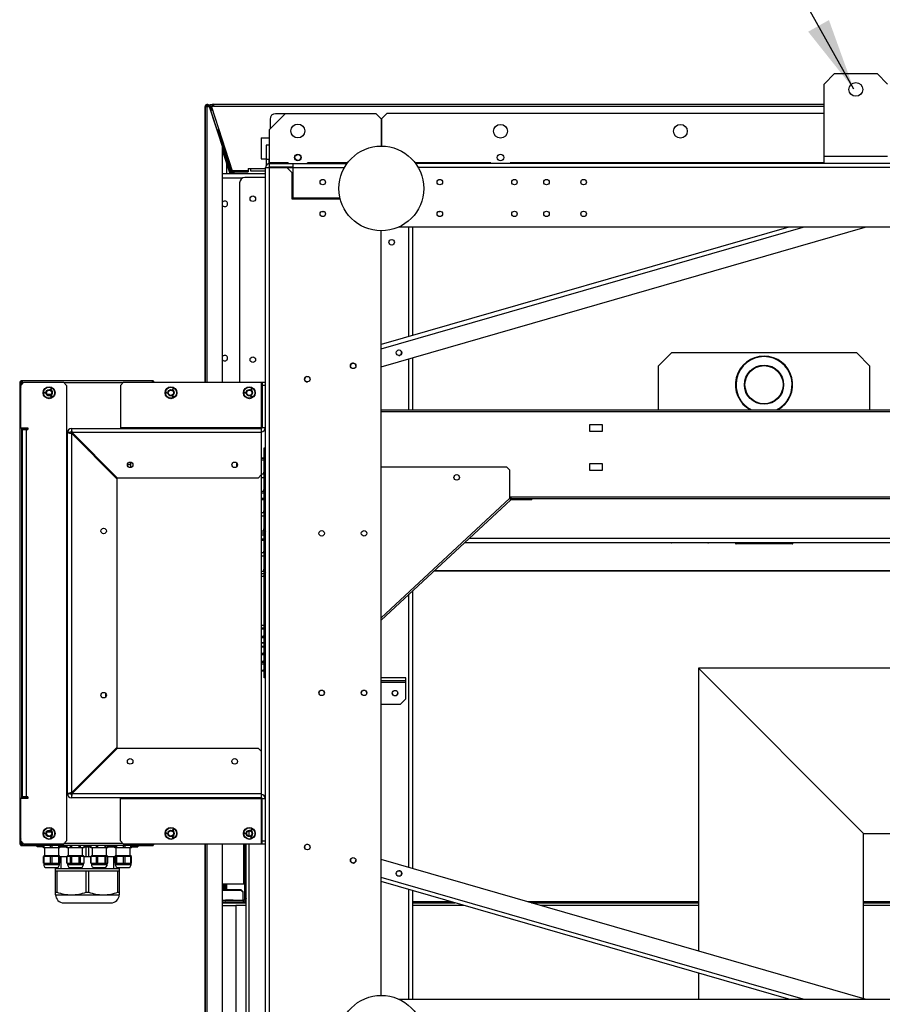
# Model space of a CAD drawing. Header units: millimetres. Extents: x 0 to 39025, y 0 to 11880.
# Tile 27 of 64: x 29053 to 29867, y 5757 to 6686. Entities that reach past the tile are written whole.
import ezdxf

# ---------------------------------------------------------------- set-up
doc = ezdxf.new("R2010")
doc.units = ezdxf.units.MM
doc.layers.add('ANOTACIJE', color=7, linetype='Continuous')
doc.dimstyles.new('SLDDIMSTYLE3', dxfattribs={"dimtxt": 0.18, "dimasz": 3.414889, "dimexe": 0, "dimexo": 0.0625, "dimgap": 0, "dimtad": 0, "dimtih": 1, "dimtoh": 1, "dimdec": 0, "dimrnd": 1e-09, "dimzin": 0, "dimdsep": 46, "dimtxsty": 'Standard', "dimsah": 1, "dimcen": 0.09, "dimadec": 0, "dimazin": 0, "dimtfac": 3.414889, "dimtdec": 0, "dimtofl": 0, "dimtmove": 0, "dimatfit": 3, "dimfxl": 1, "dimfrac": 2, "dimtolj": 1, "dimtzin": 0, "dimarcsym": 0})

msp = doc.modelspace()

# ---------------------------------------------------------------- linework, layer by layer
at = {"color": 7, "linetype": 'Continuous', "lineweight": 25, "ltscale": 20}
for p, q in [((29821.86, 6634.99), (29811.86, 6624.99)), ((29821.86, 6634.99), (29861.86, 6634.99)), ((29871.86, 6624.99), (29861.86, 6634.99)), ((29811.86, 6549.99), (29811.86, 6624.99)), ((29227.69, 6602.85), (29227.69, 6343.69)), ((29227.74, 6603.74), (29231.84, 6603.74)), ((29227.74, 6343.69), (29227.74, 6603.74)), ((29231.64, 6604.35), (29229.74, 6603.74)), ((29229.74, 6603.76), (29230.68, 6604.06)), ((29229.74, 6343.69), (29229.74, 6603.74)), ((29230.69, 6604.04), (29230.79, 6603.74)), ((29231.63, 6604.37), (29231.64, 6604.38)), ((29231.64, 6604.38), (29231.64, 6604.35)), ((29231.64, 6604.38), (29244.24, 6565.6)), ((29252.46, 6540.29), (29231.64, 6604.35)), ((29232.13, 6602.88), (29232.19, 6602.88)), ((29232.13, 6602.86), (29232.19, 6602.86)), ((29232.19, 6605.71), (29234.41, 6605.71)), ((29232.19, 6605.71), (29232.19, 6602.83)), ((29232.19, 6603.61), (29233.55, 6603.61)), ((29232.19, 6602.83), (29234.55, 6600.47)), ((29232.19, 6602.83), (29233.78, 6602.83)), ((29234.71, 6599.98), (29232.28, 6602.41)), ((29234.72, 6599.95), (29232.29, 6602.38)), ((29235.49, 6604.05), (29233.59, 6603.43)), ((29233.59, 6603.43), (29253.16, 6543.2)), ((29234.66, 6604.38), (29234.66, 6603.8)), ((29235.49, 6606.05), (29811.86, 6606.05)), ((29235.49, 6606.05), (29235.49, 6604.05)), ((29235.49, 6604.05), (29811.86, 6604.05)), ((29303.54, 6597.24), (29288.54, 6582.24)), ((29289.04, 6591.99), (29289.04, 6582.74)), ((29303.29, 6596.99), (29294.04, 6596.99)), ((29303.54, 6597.24), (29388.74, 6597.24)), ((29393.74, 6592.24), (29388.74, 6597.24)), ((29393.74, 6592.24), (29393.74, 6566.49)), ((29399.24, 6597.24), (29394.24, 6592.24)), ((29394.24, 6592.24), (29394.24, 6566.49)), ((29811.86, 6597.24), (29399.24, 6597.24)), ((29239.41, 6581.91), (29240.36, 6582.22)), ((29252.93, 6540.29), (29239.41, 6581.91)), ((29241.28, 6579.36), (29240.33, 6579.05)), ((29253.98, 6540.29), (29240.36, 6582.22)), ((29288.54, 6546.99), (29288.54, 6582.24)), ((29280.74, 6574.35), (29288.54, 6574.35)), ((29280.74, 6574.35), (29280.74, 6554.35)), ((29244.24, 6343.69), (29244.24, 6565.6)), ((29251.41, 6540.29), (29244.24, 6562.35)), ((29288.54, 6567.49), (29285.24, 6567.49)), ((29285.24, 6567.49), (29285.24, 6548.07)), ((29247.44, 6557.18), (29248.39, 6557.49)), ((29247.74, 6559.88), (29247.74, 6559.5)), ((29247.74, 6556.27), (29247.74, 6554.81)), ((29247.74, 6551.57), (29247.74, 6540.29)), ((29248.06, 6555.28), (29249.01, 6555.59)), ((29280.74, 6554.35), (29285.24, 6554.35)), ((29285.24, 6554.29), (29288.54, 6554.29)), ((29288.24, 6549.97), (29288.24, 6554.29)), ((29811.86, 6556.99), (29871.86, 6556.99)), ((29249.48, 6546.23), (29250.43, 6546.54)), ((29268.48, 6543.2), (29253.16, 6543.2)), ((29253.28, 6543.08), (29254.19, 6540.29)), ((29254.61, 6542.23), (29255.24, 6540.29)), ((29254.63, 6542.22), (29255.26, 6540.29)), ((29254.94, 6542.2), (29254.94, 6543.2)), ((29254.94, 6542.2), (29268.48, 6542.2)), ((29266.48, 6542.2), (29266.48, 6543.2)), ((29268.48, 6545.2), (29284.74, 6545.2)), ((29268.48, 6545.2), (29268.48, 6542.2)), ((29270.48, 6545.2), (29270.48, 6543.2)), ((29270.48, 6543.2), (29284.74, 6543.2)), ((29284.74, 5705.29), (29284.74, 6546.19)), ((29284.74, 6546.19), (29359.18, 6546.19)), ((29288.24, 6546.19), (29288.24, 6546.93)), ((29306.24, 6550.79), (29288.54, 6550.79)), ((29288.54, 6549.99), (29361.62, 6549.99)), ((29288.54, 6546.99), (29310.74, 6546.99)), ((29288.54, 5705.29), (29288.54, 6546.19)), ((29289.04, 6546.99), (29289.04, 6546.19)), ((29309.74, 6541.19), (29304.74, 6546.19)), ((29305.24, 6550.79), (29305.24, 6549.99)), ((29306.24, 6550.79), (29306.24, 6549.99)), ((29309.04, 6546.99), (29309.24, 6546.79)), ((29309.24, 6546.79), (29310.74, 6546.79)), ((29310.74, 6517.49), (29310.74, 6549.99)), ((29362.21, 6550.79), (29324.24, 6550.79)), ((29324.24, 6549.99), (29324.24, 6550.79)), ((29325.24, 6549.99), (29325.24, 6550.79)), ((29497.49, 6550.79), (29425.76, 6550.79)), ((30795.37, 6549.99), (29426.36, 6549.99)), ((30792.93, 6546.19), (29428.8, 6546.19)), ((29496.49, 6549.99), (29496.49, 6550.79)), ((29497.49, 6549.99), (29497.49, 6550.79)), ((29811.86, 6550.79), (29515.49, 6550.79)), ((29515.49, 6550.79), (29515.49, 6549.99)), ((29516.49, 6550.79), (29516.49, 6549.99)), ((29284.74, 6540.29), (29244.24, 6540.29)), ((29263.06, 6536.29), (29244.24, 6536.29)), ((29284.74, 6536.79), (29265.24, 6536.79)), ((29284.44, 6536.79), (29284.44, 6064.74)), ((29309.74, 6516.49), (29309.74, 6541.19)), ((29260.24, 6531.79), (29260.24, 6343.69)), ((29355.26, 6516.49), (29309.74, 6516.49)), ((29355.01, 6517.49), (29310.74, 6517.49)), ((29313.99, 6517.49), (29313.99, 6516.49)), ((29338.32, 6505.05), (29338.99, 6504.39)), ((29448.99, 6504.39), (29449.65, 6505.05)), ((29340.51, 6504.39), (29338.99, 6504.39)), ((29448.99, 6504.39), (29447.46, 6504.39)), ((29393.74, 6358.27), (29850.73, 6489.99)), ((29778.51, 6489.99), (29393.74, 6379.09)), ((29393.74, 6375.13), (29792.23, 6489.99)), ((29393.74, 5764.99), (29393.74, 6486.49)), ((30811.37, 6489.99), (29410.35, 6489.99)), ((29419.99, 6386.65), (29419.99, 6489.99)), ((29423.79, 6387.75), (29423.79, 6489.99)), ((29419.99, 6317.54), (29419.99, 6365.84)), ((29423.79, 6317.54), (29423.79, 6366.93)), ((29655.24, 6358.79), (29667.74, 6371.29)), ((29842.74, 6371.29), (29667.74, 6371.29)), ((29842.74, 6371.29), (29855.24, 6358.79)), ((29655.24, 6358.79), (29655.24, 6317.54)), ((29855.24, 6317.54), (29855.24, 6358.79)), ((29052.69, 6343.83), (29052.69, 5907.64)), ((29052.69, 6339.14), (29053.74, 6339.14)), ((29053.69, 6339.14), (29053.69, 6338.85)), ((29056.74, 6343.69), (29053.74, 6340.69)), ((29053.74, 6342.03), (29053.74, 6342.67)), ((29053.74, 6300.59), (29053.74, 6340.69)), ((29178.53, 6344.99), (29053.84, 6344.99)), ((29054.66, 6342.81), (29054.09, 6343.37)), ((29054.75, 6343.14), (29054.15, 6341.1)), ((29054.3, 6343.59), (29054.74, 6343.14)), ((29056.19, 6343.14), (29054.75, 6343.14)), ((29177.89, 6344.94), (29055.29, 6344.94)), ((29056.74, 6343.69), (29093.89, 6343.69)), ((29081.91, 6337), (29082.39, 6337.85)), ((29082.39, 6337.85), (29083.06, 6337.46)), ((29082.52, 6337.57), (29082.41, 6337.38)), ((29082.98, 6337.31), (29082.52, 6337.57)), ((29083.06, 6337.46), (29082.98, 6337.31)), ((29096.89, 6340.69), (29093.89, 6343.69)), ((29150.14, 6343.14), (29094.44, 6343.14)), ((29096.89, 6340.69), (29096.89, 5910.79)), ((29150.69, 6343.69), (29147.69, 6340.69)), ((29147.69, 6340.69), (29147.69, 6299.94)), ((29150.69, 6343.69), (29284.44, 6343.69)), ((29177.89, 6343.69), (29177.89, 6344.94)), ((29178.18, 6343.69), (29178.31, 6343.82)), ((29179.69, 6343.69), (29179.69, 6343.83)), ((29196.91, 6337), (29197.39, 6337.85)), ((29197.39, 6337.85), (29198.06, 6337.46)), ((29197.52, 6337.57), (29197.41, 6337.38)), ((29197.98, 6337.31), (29197.52, 6337.57)), ((29198.06, 6337.46), (29197.98, 6337.31)), ((29270.91, 6337), (29271.39, 6337.85)), ((29271.39, 6337.85), (29272.06, 6337.46)), ((29271.52, 6337.57), (29271.41, 6337.38)), ((29271.98, 6337.31), (29271.52, 6337.57)), ((29272.06, 6337.46), (29271.98, 6337.31)), ((29280.64, 6343.69), (29280.64, 5907.79)), ((29281.44, 6343.69), (29281.44, 6300.74)), ((29284.44, 6340.69), (29281.44, 6340.69)), ((29053.74, 6337.24), (29052.69, 6337.24)), ((29053.69, 6337.24), (29053.74, 6337.42)), ((29075.85, 6333.27), (29075.85, 6333.8)), ((29076.83, 6333.27), (29075.85, 6333.27)), ((29076.03, 6333.5), (29076.03, 6333.74)), ((29076.28, 6333.5), (29076.03, 6333.5)), ((29076.28, 6333.74), (29076.28, 6333.5)), ((29076.46, 6333.8), (29076.46, 6333.5)), ((29076.46, 6333.5), (29076.83, 6333.5)), ((29076.83, 6333.5), (29076.83, 6333.27)), ((29078.42, 6332.29), (29082.46, 6332.29)), ((29081.53, 6331.49), (29079.34, 6331.49)), ((29081.76, 6330.28), (29081.96, 6330.4)), ((29082.25, 6329.44), (29081.76, 6330.28)), ((29082.58, 6336.62), (29081.91, 6337)), ((29081.96, 6330.4), (29082.37, 6329.7)), ((29082.16, 6330.52), (29082.32, 6330.61)), ((29082.37, 6329.7), (29082.16, 6330.52)), ((29082.32, 6337.23), (29082.21, 6337.03)), ((29082.21, 6337.03), (29082.67, 6336.77)), ((29082.58, 6329.63), (29082.25, 6329.44)), ((29082.74, 6336.98), (29082.32, 6337.23)), ((29082.32, 6330.61), (29082.93, 6330.02)), ((29082.39, 6330.3), (29082.58, 6329.63)), ((29082.88, 6329.8), (29082.39, 6330.3)), ((29082.41, 6337.38), (29082.83, 6337.14)), ((29082.52, 6330.72), (29082.72, 6330.84)), ((29082.93, 6330.02), (29082.52, 6330.72)), ((29082.67, 6336.77), (29082.58, 6336.62)), ((29082.72, 6330.84), (29083.21, 6329.99)), ((29082.83, 6337.14), (29082.74, 6336.98)), ((29083.21, 6329.99), (29082.88, 6329.8)), ((29190.85, 6333.27), (29190.85, 6333.8)), ((29191.83, 6333.27), (29190.85, 6333.27)), ((29191.03, 6333.5), (29191.03, 6333.74)), ((29191.28, 6333.5), (29191.03, 6333.5)), ((29191.28, 6333.74), (29191.28, 6333.5)), ((29191.46, 6333.8), (29191.46, 6333.5)), ((29191.46, 6333.5), (29191.83, 6333.5)), ((29191.83, 6333.5), (29191.83, 6333.27)), ((29196.76, 6330.28), (29196.96, 6330.4)), ((29197.25, 6329.44), (29196.76, 6330.28)), ((29197.58, 6336.62), (29196.91, 6337)), ((29196.96, 6330.4), (29197.37, 6329.7)), ((29197.16, 6330.52), (29197.32, 6330.61)), ((29197.37, 6329.7), (29197.16, 6330.52)), ((29197.32, 6337.23), (29197.21, 6337.03)), ((29197.21, 6337.03), (29197.67, 6336.77)), ((29197.58, 6329.63), (29197.25, 6329.44)), ((29197.74, 6336.98), (29197.32, 6337.23)), ((29197.32, 6330.61), (29197.93, 6330.02)), ((29197.39, 6330.3), (29197.58, 6329.63)), ((29197.88, 6329.8), (29197.39, 6330.3)), ((29197.41, 6337.38), (29197.83, 6337.14)), ((29197.52, 6330.72), (29197.72, 6330.84)), ((29197.93, 6330.02), (29197.52, 6330.72)), ((29197.67, 6336.77), (29197.58, 6336.62)), ((29197.72, 6330.84), (29198.21, 6329.99)), ((29197.83, 6337.14), (29197.74, 6336.98)), ((29198.21, 6329.99), (29197.88, 6329.8)), ((29264.85, 6333.27), (29264.85, 6333.8)), ((29265.83, 6333.27), (29264.85, 6333.27)), ((29265.03, 6333.5), (29265.03, 6333.74)), ((29265.28, 6333.5), (29265.03, 6333.5)), ((29265.28, 6333.74), (29265.28, 6333.5)), ((29265.46, 6333.8), (29265.46, 6333.5)), ((29265.46, 6333.5), (29265.83, 6333.5)), ((29265.83, 6333.5), (29265.83, 6333.27)), ((29270.76, 6330.28), (29270.96, 6330.4)), ((29271.25, 6329.44), (29270.76, 6330.28)), ((29271.58, 6336.62), (29270.91, 6337)), ((29270.96, 6330.4), (29271.37, 6329.7)), ((29271.16, 6330.52), (29271.32, 6330.61)), ((29271.37, 6329.7), (29271.16, 6330.52)), ((29271.32, 6337.23), (29271.21, 6337.03)), ((29271.21, 6337.03), (29271.67, 6336.77)), ((29271.58, 6329.63), (29271.25, 6329.44)), ((29271.74, 6336.98), (29271.32, 6337.23)), ((29271.32, 6330.61), (29271.93, 6330.02)), ((29271.39, 6330.3), (29271.58, 6329.63)), ((29271.88, 6329.8), (29271.39, 6330.3)), ((29271.41, 6337.38), (29271.83, 6337.14)), ((29271.52, 6330.72), (29271.72, 6330.84)), ((29271.93, 6330.02), (29271.52, 6330.72)), ((29271.67, 6336.77), (29271.58, 6336.62)), ((29271.72, 6330.84), (29272.21, 6329.99)), ((29271.83, 6337.14), (29271.74, 6336.98)), ((29272.21, 6329.99), (29271.88, 6329.8)), ((29393.74, 6317.54), (30626.79, 6317.54)), ((29393.74, 6315.94), (30626.79, 6315.94)), ((29053.74, 6300.59), (29060.39, 6300.59)), ((29054.79, 5950.89), (29054.79, 6300.59)), ((29057.88, 6299.09), (29057.88, 6300.59)), ((29059.67, 6299.09), (29059.67, 6300.59)), ((29060.39, 6300.59), (29060.39, 6299.09)), ((29284.44, 6300.74), (29147.69, 6300.74)), ((29602.64, 6303.54), (29590.64, 6303.54)), ((29590.64, 6303.54), (29590.64, 6297.54)), ((29602.64, 6297.54), (29602.64, 6303.54)), ((29060.39, 6299.1), (29054.79, 6299.1)), ((29055.09, 6299.09), (29055.09, 5952.39)), ((29055.09, 6299.09), (29060.39, 6299.09)), ((29056.24, 6299.09), (29056.24, 6299.1)), ((29058.89, 6299.09), (29058.89, 5952.39)), ((29097.92, 6297.44), (29096.89, 6297.44)), ((29100.69, 6296.14), (29096.89, 6296.14)), ((29097.69, 5955.34), (29097.69, 6296.14)), ((29101.49, 6299.94), (29280.64, 6299.94)), ((29101.49, 6299.94), (29101.49, 6296.94)), ((29101.49, 6295.43), (29144.44, 6252.48)), ((29101.49, 6295.43), (29101.49, 5956.04)), ((29145.14, 6253.19), (29102.19, 6296.14)), ((29280.64, 6296.14), (29102.19, 6296.14)), ((29103.39, 6293.53), (29103.39, 6294.94)), ((29105.39, 6291.53), (29105.39, 6292.94)), ((29590.64, 6297.54), (29602.64, 6297.54)), ((29283.44, 6064.74), (29283.44, 6281.74)), ((29283.44, 6281.74), (29284.44, 6281.74)), ((29116.89, 6280.03), (29116.89, 6281.44)), ((29117.46, 6279.45), (29117.46, 6280.87)), ((29118.33, 6278.59), (29118.33, 6280)), ((29118.39, 6279.94), (29118.33, 6279.94)), ((29118.39, 6279.94), (29118.39, 6279.94)), ((29120.98, 6275.94), (29122.39, 6275.94)), ((29125.77, 6272.56), (29125.06, 6271.86)), ((29284.44, 6279.74), (29283.44, 6279.74)), ((29154.35, 6265.94), (29156.39, 6265.94)), ((29157.39, 6266.94), (29157.39, 6268.25)), ((29157.72, 6263.21), (29157.72, 6268.16)), ((29257.3, 6267.69), (29257.3, 6263.68)), ((29280.64, 6272.37), (29283.01, 6272.37)), ((29280.64, 6272.12), (29283.01, 6272.12)), ((29280.64, 6270.48), (29283.01, 6270.48)), ((29283.01, 6272.12), (29283.01, 6270.48)), ((29284.74, 6269.79), (29284.44, 6269.43)), ((29393.74, 6263.8), (29512.13, 6263.8)), ((29515.13, 6260.8), (29512.13, 6263.8)), ((29602.64, 6266.74), (29590.64, 6266.74)), ((29590.64, 6266.74), (29590.64, 6260.74)), ((29602.64, 6260.74), (29602.64, 6266.74)), ((29277.64, 6253.19), (29280.64, 6256.19)), ((29280.64, 6257.05), (29283.01, 6257.05)), ((29280.64, 6253.86), (29283.01, 6253.86)), ((29283.01, 6257.05), (29283.01, 6253.86)), ((29515.13, 6260.8), (29515.13, 6233.8)), ((29590.64, 6260.74), (29602.64, 6260.74)), ((29144.44, 6252.48), (29144.44, 5998.99)), ((29277.64, 6253.19), (29145.14, 6253.19)), ((29280.64, 6240.67), (29283.01, 6240.67)), ((29280.64, 6239.12), (29283.01, 6239.12)), ((29283.01, 6240.67), (29283.01, 6239.12)), ((29284.44, 6242.06), (29284.74, 6241.7)), ((29515.13, 6235.54), (30626.79, 6235.54)), ((29516.64, 6233.94), (29516.64, 6235.54)), ((29280.64, 6234.28), (29283.01, 6234.28)), ((29280.64, 6233.05), (29283.01, 6233.05)), ((29283.01, 6234.28), (29283.01, 6233.05)), ((29283.44, 6233.56), (29283.43, 6233.59)), ((29284.74, 6231), (29284.44, 6230.64)), ((29515.13, 6233.8), (29393.74, 6121.34)), ((29393.74, 6119.16), (29516.21, 6232.62)), ((29515.13, 6233.8), (29516.21, 6232.62)), ((29516.64, 6233.94), (30626.79, 6233.94)), ((29516.76, 6232.84), (29516.76, 6233.64)), ((29516.76, 6233.64), (29536.13, 6233.64)), ((29516.76, 6232.84), (29536.13, 6232.84)), ((29533.13, 6232.84), (29533.13, 6233.64)), ((29536.13, 6233.64), (29536.13, 6232.84)), ((29280.64, 6220.79), (29283.01, 6220.79)), ((29280.64, 6217.63), (29283.01, 6217.63)), ((29283.01, 6220.79), (29283.01, 6217.63)), ((29280.64, 6203.47), (29283.01, 6203.47)), ((29280.64, 6201.54), (29283.01, 6201.54)), ((29280.64, 6199.63), (29283.01, 6199.63)), ((29283.01, 6203.47), (29283.01, 6201.54)), ((29283.43, 6200.33), (29283.44, 6200.36)), ((29284.44, 6203.27), (29284.74, 6202.91)), ((29280.64, 6195.79), (29283.01, 6195.79)), ((29280.64, 6194.68), (29283.01, 6194.68)), ((29283.01, 6195.79), (29283.01, 6194.68)), ((29283.44, 6194.83), (29283.4, 6194.97)), ((29284.44, 6192.99), (29284.74, 6192.99)), ((29284.44, 6192.49), (29284.74, 6192.49)), ((29284.74, 6192.39), (29284.44, 6192.39)), ((29284.74, 6192.27), (29284.44, 6191.91)), ((29472.89, 6192.49), (30217.84, 6192.49)), ((29477.21, 6196.49), (30242.44, 6196.49)), ((29702.34, 6191.99), (29668.34, 6191.99)), ((29728.34, 6192.49), (29728.34, 6191.49)), ((29728.34, 6191.49), (29782.34, 6191.49)), ((29781.84, 6190.99), (29728.84, 6190.99)), ((29782.34, 6191.49), (29782.34, 6192.49)), ((29280.64, 6182.85), (29283.01, 6182.85)), ((29280.64, 6179.71), (29283.01, 6179.71)), ((29283.01, 6182.85), (29283.01, 6179.71)), ((29280.64, 6165.29), (29283.01, 6165.29)), ((29280.64, 6163.26), (29283.01, 6163.26)), ((29283.01, 6165.29), (29283.01, 6163.26)), ((29283.4, 6161.49), (29283.44, 6161.63)), ((29284.44, 6164.54), (29284.74, 6164.18)), ((30257.53, 6165.31), (29443.56, 6165.31)), ((30257.35, 6165.58), (29443.85, 6165.58)), ((29280.64, 6160.67), (29283.01, 6160.67)), ((29419.99, 5885.63), (29419.99, 6143.48)), ((29423.79, 5884.54), (29423.79, 6147)), ((29281.03, 6112.75), (29280.64, 6112.75)), ((29281.03, 6114.22), (29283.22, 6114.22)), ((29281.03, 6097.76), (29281.03, 6114.22)), ((29281.03, 6111.94), (29283.22, 6111.94)), ((29281.03, 6110.85), (29283.22, 6110.85)), ((29283.22, 6111.94), (29283.22, 6110.85)), ((29283.44, 6113.45), (29283.31, 6113.93)), ((29284.55, 6112.24), (29284.44, 6112.11)), ((29284.74, 6112.24), (29284.55, 6112.24)), ((29284.55, 6099.74), (29284.55, 6112.24)), ((29280.64, 6099.24), (29281.03, 6099.24)), ((29281.03, 6103.99), (29283.22, 6103.99)), ((29281.03, 6102.62), (29283.22, 6102.62)), ((29281.03, 6098.04), (29283.22, 6098.04)), ((29281.03, 6097.76), (29283.22, 6097.76)), ((29283.22, 6103.99), (29283.22, 6102.62)), ((29283.22, 6097.76), (29283.3, 6098.06)), ((29283.22, 6098.04), (29283.22, 6097.76)), ((29283.31, 6098.06), (29283.44, 6098.54)), ((29284.44, 6099.88), (29284.55, 6099.74)), ((29284.55, 6099.74), (29284.74, 6099.74)), ((29281.03, 6093.76), (29280.64, 6093.76)), ((29281.03, 6071.2), (29281.03, 6094.63)), ((29281.03, 6094.63), (29283.22, 6094.63)), ((29281.03, 6093.95), (29283.22, 6093.95)), ((29281.03, 6088.05), (29283.22, 6088.05)), ((29281.03, 6086.6), (29283.22, 6086.6)), ((29283.22, 6094.63), (29283.22, 6093.95)), ((29283.22, 6088.05), (29283.22, 6086.6)), ((29283.44, 6094.45), (29283.42, 6094.51)), ((29284.55, 6093.25), (29284.44, 6093.12)), ((29284.74, 6093.25), (29284.55, 6093.25)), ((29284.55, 6072.49), (29284.55, 6093.25)), ((29280.64, 6080.24), (29281.03, 6080.24)), ((29281.03, 6080.42), (29283.22, 6080.42)), ((29281.03, 6079.64), (29283.22, 6079.64)), ((29281.03, 6079.37), (29283.22, 6079.37)), ((29281.03, 6077.93), (29283.22, 6077.93)), ((29283.22, 6080.42), (29283.22, 6079.64)), ((29283.22, 6079.38), (29283.22, 6077.93)), ((29283.42, 6079.49), (29283.44, 6079.54)), ((29284.44, 6080.88), (29284.55, 6080.75)), ((29284.55, 6080.75), (29284.74, 6080.75)), ((29280.64, 6071.98), (29281.03, 6071.98)), ((29281.03, 6071.92), (29283.22, 6071.92)), ((29281.03, 6071.2), (29283.22, 6071.2)), ((29283.22, 6071.92), (29283.22, 6071.2)), ((29283.43, 6071.24), (29283.44, 6071.28)), ((29284.44, 6072.62), (29284.55, 6072.49)), ((29284.55, 6072.49), (29284.74, 6072.49)), ((29693.24, 6073.74), (29693.24, 5806.88)), ((30626.79, 6073.74), (29693.24, 6073.74)), ((29849.24, 5917.74), (29693.24, 6073.74)), ((29283.44, 6066.74), (29284.44, 6066.74)), ((29284.44, 6064.74), (29283.44, 6064.74)), ((29416.99, 6064.69), (29393.74, 6064.69)), ((29416.99, 6061.69), (29393.74, 6061.69)), ((29393.74, 6060.69), (29416.99, 6060.69)), ((29416.99, 6044.69), (29416.99, 6064.69)), ((29134.14, 6046.9), (29134.14, 6049.67)), ((29411.99, 6039.69), (29416.99, 6044.69)), ((29393.74, 6039.69), (29411.99, 6039.69)), ((29144.44, 5998.99), (29101.49, 5956.04)), ((29102.19, 5955.34), (29145.14, 5998.29)), ((29145.14, 5998.29), (29277.64, 5998.29)), ((29280.64, 5995.29), (29277.64, 5998.29)), ((29125.06, 5979.61), (29125.77, 5978.91)), ((29053.74, 5910.79), (29053.74, 5950.89)), ((29060.39, 5950.89), (29053.74, 5950.89)), ((29054.79, 5952.37), (29060.39, 5952.37)), ((29060.39, 5952.39), (29055.09, 5952.39)), ((29056.24, 5952.37), (29056.24, 5952.39)), ((29057.88, 5950.89), (29057.88, 5952.39)), ((29059.67, 5950.89), (29059.67, 5952.39)), ((29060.39, 5952.39), (29060.39, 5950.89)), ((29096.89, 5955.34), (29280.64, 5955.34)), ((29097.92, 5954.04), (29096.89, 5954.04)), ((29101.49, 5954.54), (29101.49, 5951.54)), ((29280.64, 5951.54), (29101.49, 5951.54)), ((29147.69, 5910.79), (29147.69, 5951.54)), ((29147.69, 5950.74), (29284.44, 5950.74)), ((29281.44, 5907.79), (29281.44, 5950.74)), ((29284.44, 5950.74), (29284.44, 5907.79)), ((29081.53, 5919.99), (29079.34, 5919.99)), ((29081.91, 5921.1), (29082.39, 5921.95)), ((29082.58, 5920.72), (29081.91, 5921.1)), ((29082.32, 5921.33), (29082.21, 5921.13)), ((29082.21, 5921.13), (29082.67, 5920.87)), ((29082.74, 5921.08), (29082.32, 5921.33)), ((29082.39, 5921.95), (29083.06, 5921.56)), ((29082.52, 5921.67), (29082.41, 5921.48)), ((29082.41, 5921.48), (29082.83, 5921.24)), ((29082.98, 5921.41), (29082.52, 5921.67)), ((29082.67, 5920.87), (29082.58, 5920.72)), ((29082.83, 5921.24), (29082.74, 5921.08)), ((29083.06, 5921.56), (29082.98, 5921.41)), ((29196.91, 5921.1), (29197.39, 5921.95)), ((29197.58, 5920.72), (29196.91, 5921.1)), ((29197.32, 5921.33), (29197.21, 5921.13)), ((29197.21, 5921.13), (29197.67, 5920.87)), ((29197.74, 5921.08), (29197.32, 5921.33)), ((29197.39, 5921.95), (29198.06, 5921.56)), ((29197.52, 5921.67), (29197.41, 5921.48)), ((29197.41, 5921.48), (29197.83, 5921.24)), ((29197.98, 5921.41), (29197.52, 5921.67)), ((29197.67, 5920.87), (29197.58, 5920.72)), ((29197.83, 5921.24), (29197.74, 5921.08)), ((29198.06, 5921.56), (29197.98, 5921.41)), ((29269.34, 5915.33), (29269.34, 5920.24)), ((29270.91, 5921.1), (29271.39, 5921.95)), ((29271.58, 5920.72), (29270.91, 5921.1)), ((29271.32, 5921.33), (29271.21, 5921.13)), ((29271.21, 5921.13), (29271.67, 5920.87)), ((29271.74, 5921.08), (29271.32, 5921.33)), ((29271.39, 5921.95), (29272.06, 5921.56)), ((29271.52, 5921.67), (29271.41, 5921.48)), ((29271.41, 5921.48), (29271.83, 5921.24)), ((29271.98, 5921.41), (29271.52, 5921.67)), ((29271.67, 5920.87), (29271.58, 5920.72)), ((29271.83, 5921.24), (29271.74, 5921.08)), ((29272.06, 5921.56), (29271.98, 5921.41)), ((29052.69, 5914.24), (29053.74, 5914.24)), ((29053.74, 5912.34), (29052.69, 5912.34)), ((29053.74, 5914.05), (29053.69, 5914.24)), ((29053.69, 5912.62), (29053.69, 5912.34)), ((29053.74, 5910.79), (29056.74, 5907.79)), ((29054.75, 5908.34), (29054.15, 5910.37)), ((29075.85, 5917.37), (29075.85, 5917.9)), ((29076.83, 5917.37), (29075.85, 5917.37)), ((29076.03, 5917.6), (29076.03, 5917.84)), ((29076.28, 5917.6), (29076.03, 5917.6)), ((29076.28, 5917.84), (29076.28, 5917.6)), ((29076.46, 5917.9), (29076.46, 5917.6)), ((29076.46, 5917.6), (29076.83, 5917.6)), ((29076.83, 5917.6), (29076.83, 5917.37)), ((29078.42, 5919.19), (29082.46, 5919.19)), ((29081.76, 5914.38), (29081.96, 5914.5)), ((29082.25, 5913.54), (29081.76, 5914.38)), ((29081.96, 5914.5), (29082.37, 5913.8)), ((29082.16, 5914.62), (29082.32, 5914.71)), ((29082.37, 5913.8), (29082.16, 5914.62)), ((29082.58, 5913.73), (29082.25, 5913.54)), ((29082.32, 5914.71), (29082.93, 5914.12)), ((29082.39, 5914.4), (29082.58, 5913.73)), ((29082.88, 5913.9), (29082.39, 5914.4)), ((29082.52, 5914.82), (29082.72, 5914.94)), ((29082.93, 5914.12), (29082.52, 5914.82)), ((29082.72, 5914.94), (29083.21, 5914.09)), ((29083.21, 5914.09), (29082.88, 5913.9)), ((29093.89, 5907.79), (29096.89, 5910.79)), ((29147.69, 5910.79), (29150.69, 5907.79)), ((29190.85, 5917.37), (29190.85, 5917.9)), ((29191.83, 5917.37), (29190.85, 5917.37)), ((29191.03, 5917.6), (29191.03, 5917.84)), ((29191.28, 5917.6), (29191.03, 5917.6)), ((29191.28, 5917.84), (29191.28, 5917.6)), ((29191.46, 5917.9), (29191.46, 5917.6)), ((29191.46, 5917.6), (29191.83, 5917.6)), ((29191.83, 5917.6), (29191.83, 5917.37)), ((29196.76, 5914.38), (29196.96, 5914.5)), ((29197.25, 5913.54), (29196.76, 5914.38)), ((29196.96, 5914.5), (29197.37, 5913.8)), ((29197.16, 5914.62), (29197.32, 5914.71)), ((29197.37, 5913.8), (29197.16, 5914.62)), ((29197.58, 5913.73), (29197.25, 5913.54)), ((29197.32, 5914.71), (29197.93, 5914.12)), ((29197.39, 5914.4), (29197.58, 5913.73)), ((29197.88, 5913.9), (29197.39, 5914.4)), ((29197.52, 5914.82), (29197.72, 5914.94)), ((29197.93, 5914.12), (29197.52, 5914.82)), ((29197.72, 5914.94), (29198.21, 5914.09)), ((29198.21, 5914.09), (29197.88, 5913.9)), ((29264.85, 5917.37), (29264.85, 5917.9)), ((29265.83, 5917.37), (29264.85, 5917.37)), ((29265.03, 5917.6), (29265.03, 5917.84)), ((29265.28, 5917.6), (29265.03, 5917.6)), ((29265.28, 5917.84), (29265.28, 5917.6)), ((29265.46, 5917.9), (29265.46, 5917.6)), ((29265.46, 5917.6), (29265.83, 5917.6)), ((29265.83, 5917.6), (29265.83, 5917.37)), ((29270.76, 5914.38), (29270.96, 5914.5)), ((29271.25, 5913.54), (29270.76, 5914.38)), ((29270.96, 5914.5), (29271.37, 5913.8)), ((29271.16, 5914.62), (29271.32, 5914.71)), ((29271.37, 5913.8), (29271.16, 5914.62)), ((29271.58, 5913.73), (29271.25, 5913.54)), ((29271.32, 5914.71), (29271.93, 5914.12)), ((29271.39, 5914.4), (29271.58, 5913.73)), ((29271.88, 5913.9), (29271.39, 5914.4)), ((29271.52, 5914.82), (29271.72, 5914.94)), ((29271.93, 5914.12), (29271.52, 5914.82)), ((29271.72, 5914.94), (29272.21, 5914.09)), ((29272.21, 5914.09), (29271.88, 5913.9)), ((29281.44, 5910.79), (29284.44, 5910.79)), ((29849.24, 5761.92), (29849.24, 5917.74)), ((29849.24, 5917.74), (30626.79, 5917.74)), ((29053.74, 5908.81), (29053.74, 5909.44)), ((29053.84, 5906.49), (29075.3, 5906.49)), ((29054.09, 5908.1), (29054.66, 5908.67)), ((29054.74, 5908.33), (29054.3, 5907.89)), ((29054.75, 5908.34), (29054.75, 5908.34)), ((29056.19, 5908.34), (29054.75, 5908.34)), ((29177.89, 5906.54), (29055.29, 5906.54)), ((29093.89, 5907.79), (29056.74, 5907.79)), ((29069.09, 5905.24), (29069.09, 5906.24)), ((29069.09, 5906.24), (29075.24, 5906.24)), ((29075.24, 5905.24), (29069.09, 5905.24)), ((29070.09, 5906.24), (29070.09, 5905.24)), ((29075.24, 5906.32), (29075.93, 5906.32)), ((29075.24, 5904.13), (29075.24, 5906.32)), ((29090.43, 5904.13), (29075.24, 5904.13)), ((29075.38, 5906.54), (29075.33, 5906.52)), ((29075.93, 5904.13), (29075.93, 5906.32)), ((29076.08, 5904.13), (29076.08, 5897.09)), ((29081.88, 5906.32), (29083.33, 5906.32)), ((29081.88, 5904.13), (29081.88, 5906.32)), ((29083.33, 5904.13), (29083.33, 5906.32)), ((29089.48, 5906.32), (29090.24, 5906.32)), ((29089.48, 5904.13), (29089.48, 5906.32)), ((29089.59, 5897.09), (29089.59, 5904.13)), ((29090.24, 5904.13), (29090.24, 5906.32)), ((29090.34, 5906.52), (29090.29, 5906.54)), ((29090.37, 5906.49), (29091.59, 5906.49)), ((29090.43, 5904.13), (29090.43, 5906.32)), ((29090.43, 5906.24), (29097.06, 5906.24)), ((29090.43, 5905.24), (29097.06, 5905.24)), ((29091.59, 5906.54), (29091.59, 5906.24)), ((29150.14, 5908.34), (29094.44, 5908.34)), ((29097.88, 5906.54), (29097.06, 5906.32)), ((29097.06, 5906.32), (29097.06, 5904.13)), ((29097.06, 5906.32), (29097.1, 5906.32)), ((29113.61, 5904.13), (29097.06, 5904.13)), ((29097.1, 5904.13), (29097.1, 5906.32)), ((29098.58, 5904.13), (29098.58, 5897.09)), ((29100.59, 5906.32), (29101.84, 5906.32)), ((29100.59, 5904.13), (29100.59, 5906.32)), ((29101.84, 5904.13), (29101.84, 5906.32)), ((29108.83, 5906.32), (29110.09, 5906.32)), ((29108.83, 5904.13), (29108.83, 5906.32)), ((29110.09, 5904.13), (29110.09, 5906.32)), ((29112.09, 5897.09), (29112.09, 5904.13)), ((29113.61, 5906.32), (29112.79, 5906.54)), ((29113.58, 5906.32), (29113.61, 5906.32)), ((29113.58, 5904.13), (29113.58, 5906.32)), ((29113.61, 5904.13), (29113.61, 5906.32)), ((29113.61, 5906.24), (29119.72, 5906.24)), ((29113.61, 5905.24), (29119.72, 5905.24)), ((29115.44, 5895.95), (29115.44, 5905.24)), ((29117.73, 5905.24), (29117.73, 5895.95)), ((29120.12, 5906.46), (29119.72, 5906.32)), ((29119.72, 5906.32), (29120.13, 5906.32)), ((29119.72, 5904.13), (29119.72, 5906.32)), ((29135.95, 5904.13), (29119.72, 5904.13)), ((29120.38, 5906.54), (29120.12, 5906.46)), ((29120.13, 5904.13), (29120.13, 5906.32)), ((29121.08, 5904.13), (29121.08, 5897.09)), ((29125.18, 5906.32), (29126.59, 5906.32)), ((29125.18, 5904.13), (29125.18, 5906.32)), ((29126.59, 5904.13), (29126.59, 5906.32)), ((29133.3, 5906.32), (29134.3, 5906.32)), ((29133.3, 5904.13), (29133.3, 5906.32)), ((29134.3, 5904.13), (29134.3, 5906.32)), ((29134.59, 5897.09), (29134.59, 5904.13)), ((29135.56, 5906.46), (29135.29, 5906.54)), ((29135.95, 5904.13), (29135.95, 5906.32)), ((29135.95, 5906.24), (29142.43, 5906.24)), ((29135.95, 5905.24), (29142.43, 5905.24)), ((29141.59, 5906.24), (29141.59, 5906.54)), ((29141.59, 5906.49), (29142.74, 5906.49)), ((29142.43, 5904.13), (29142.43, 5906.32)), ((29158.25, 5904.13), (29142.43, 5904.13)), ((29142.88, 5906.54), (29142.76, 5906.5)), ((29143.39, 5906.32), (29144.28, 5906.32)), ((29143.39, 5904.13), (29143.39, 5906.32)), ((29143.58, 5904.13), (29143.58, 5897.09)), ((29144.28, 5904.13), (29144.28, 5906.32)), ((29284.44, 5907.79), (29150.69, 5907.79)), ((29150.75, 5906.32), (29152.18, 5906.32)), ((29150.75, 5904.13), (29150.75, 5906.32)), ((29152.18, 5904.13), (29152.18, 5906.32)), ((29157.09, 5897.09), (29157.09, 5904.13)), ((29157.7, 5906.32), (29158.25, 5906.32)), ((29157.7, 5904.13), (29157.7, 5906.32)), ((29157.91, 5906.5), (29157.79, 5906.54)), ((29157.93, 5906.49), (29178.53, 5906.49)), ((29158.25, 5904.13), (29158.25, 5906.32)), ((29158.25, 5906.24), (29164.09, 5906.24)), ((29158.25, 5905.24), (29164.09, 5905.24)), ((29163.09, 5905.24), (29163.09, 5906.24)), ((29164.09, 5906.24), (29164.09, 5905.24)), ((29177.89, 5907.79), (29177.89, 5906.54)), ((29178.31, 5907.65), (29178.18, 5907.79)), ((29179.69, 5907.64), (29179.69, 5907.79)), ((29227.69, 5907.79), (29227.69, 5648.62)), ((29227.74, 5647.74), (29227.74, 5907.79)), ((29229.74, 5647.74), (29229.74, 5907.79)), ((29244.24, 5685.87), (29244.24, 5907.79)), ((29263.94, 5907.79), (29263.94, 5870.34)), ((29264.74, 5907.79), (29264.74, 5855.34)), ((29266.24, 5855.34), (29266.24, 5907.79)), ((29266.54, 5715.93), (29266.54, 5907.79)), ((29269.34, 5697.59), (29269.34, 5907.79)), ((29075.24, 5889.75), (29075.24, 5895.93)), ((29090.43, 5895.93), (29075.24, 5895.93)), ((29075.34, 5897.09), (29075.34, 5895.93)), ((29075.34, 5897.09), (29090.34, 5897.09)), ((29075.93, 5889.75), (29075.93, 5895.93)), ((29081.88, 5889.75), (29081.88, 5895.93)), ((29083.33, 5889.75), (29083.33, 5895.93)), ((29089.48, 5889.75), (29089.48, 5895.93)), ((29090.24, 5889.75), (29090.24, 5895.93)), ((29090.34, 5895.93), (29090.34, 5897.09)), ((29090.34, 5895.95), (29097.84, 5895.95)), ((29090.43, 5889.75), (29090.43, 5895.93)), ((29091.59, 5895.95), (29091.59, 5884.74)), ((29097.06, 5895.93), (29097.06, 5889.75)), ((29113.61, 5895.93), (29097.06, 5895.93)), ((29097.1, 5889.75), (29097.1, 5895.93)), ((29097.84, 5897.09), (29097.84, 5895.93)), ((29097.84, 5897.09), (29112.84, 5897.09)), ((29100.59, 5889.75), (29100.59, 5895.93)), ((29101.84, 5889.75), (29101.84, 5895.93)), ((29108.83, 5889.75), (29108.83, 5895.93)), ((29110.09, 5889.75), (29110.09, 5895.93)), ((29112.84, 5895.93), (29112.84, 5897.09)), ((29112.84, 5895.95), (29120.34, 5895.95)), ((29113.58, 5889.75), (29113.58, 5895.93)), ((29113.61, 5889.75), (29113.61, 5895.93)), ((29119.72, 5889.75), (29119.72, 5895.93)), ((29135.95, 5895.93), (29119.72, 5895.93)), ((29120.13, 5889.75), (29120.13, 5895.93)), ((29120.34, 5897.09), (29120.34, 5895.93)), ((29120.34, 5897.09), (29135.34, 5897.09)), ((29125.18, 5889.75), (29125.18, 5895.93)), ((29126.59, 5889.75), (29126.59, 5895.93)), ((29133.3, 5889.75), (29133.3, 5895.93)), ((29134.3, 5889.75), (29134.3, 5895.93)), ((29135.34, 5895.93), (29135.34, 5897.09)), ((29135.34, 5895.95), (29142.84, 5895.95)), ((29135.95, 5889.75), (29135.95, 5895.93)), ((29141.59, 5884.74), (29141.59, 5895.95)), ((29142.43, 5889.75), (29142.43, 5895.93)), ((29158.25, 5895.93), (29142.43, 5895.93)), ((29142.84, 5897.09), (29142.84, 5895.93)), ((29142.84, 5897.09), (29157.84, 5897.09)), ((29143.39, 5889.75), (29143.39, 5895.93)), ((29144.28, 5889.75), (29144.28, 5895.93)), ((29150.75, 5889.75), (29150.75, 5895.93)), ((29152.18, 5889.75), (29152.18, 5895.93)), ((29157.7, 5889.75), (29157.7, 5895.93)), ((29157.84, 5895.93), (29157.84, 5897.09)), ((29158.25, 5889.75), (29158.25, 5895.93)), ((29850.73, 5761.49), (29393.74, 5893.2)), ((29075.24, 5889.75), (29090.43, 5889.75)), ((29075.34, 5889.75), (29075.34, 5888.59)), ((29075.34, 5888.59), (29090.34, 5888.59)), ((29078.39, 5885.54), (29087.28, 5885.54)), ((29086.59, 5884.74), (29146.59, 5884.74)), ((29086.59, 5859.94), (29086.59, 5884.74)), ((29086.59, 5882.57), (29146.59, 5882.57)), ((29087.73, 5882.57), (29087.73, 5862.25)), ((29090.34, 5888.59), (29090.34, 5889.75)), ((29097.06, 5889.75), (29113.61, 5889.75)), ((29097.84, 5889.75), (29097.84, 5888.59)), ((29097.84, 5888.59), (29112.84, 5888.59)), ((29100.89, 5885.54), (29109.78, 5885.54)), ((29112.84, 5888.59), (29112.84, 5889.75)), ((29115.44, 5862.25), (29115.44, 5882.57)), ((29117.73, 5882.57), (29117.73, 5862.25)), ((29119.72, 5889.75), (29135.95, 5889.75)), ((29120.34, 5889.75), (29120.34, 5888.59)), ((29120.34, 5888.59), (29135.34, 5888.59)), ((29123.39, 5885.54), (29132.28, 5885.54)), ((29135.34, 5888.59), (29135.34, 5889.75)), ((29142.43, 5889.75), (29158.25, 5889.75)), ((29142.84, 5889.75), (29142.84, 5888.59)), ((29142.84, 5888.59), (29157.84, 5888.59)), ((29145.44, 5862.25), (29145.44, 5882.57)), ((29145.89, 5885.54), (29154.78, 5885.54)), ((29146.59, 5884.74), (29146.59, 5859.94)), ((29157.84, 5888.59), (29157.84, 5889.75)), ((29792.23, 5761.49), (29393.74, 5876.34)), ((29244.24, 5870.34), (29264.74, 5870.34)), ((29244.24, 5864.83), (29261.44, 5864.83)), ((29244.24, 5864.15), (29261.44, 5864.15)), ((29245.24, 5864.83), (29245.24, 5870.34)), ((29246.24, 5864.83), (29246.24, 5870.34)), ((29246.74, 5870.34), (29246.74, 5864.83)), ((29247.74, 5870.34), (29247.74, 5864.83)), ((29261.44, 5864.15), (29261.44, 5864.83)), ((29261.44, 5864.83), (29263.44, 5862.95)), ((29263.44, 5862.27), (29261.44, 5864.15)), ((29778.51, 5761.49), (29393.74, 5872.39)), ((29419.99, 5761.49), (29419.99, 5864.82)), ((29423.79, 5761.49), (29423.79, 5863.72)), ((29086.59, 5862.25), (29087.73, 5862.25)), ((29086.59, 5859.94), (29146.59, 5859.94)), ((29115.44, 5862.25), (29117.73, 5862.25)), ((29145.44, 5862.25), (29146.59, 5862.25)), ((29263.94, 5854.54), (29244.24, 5854.54)), ((29246.99, 5854.8), (29246.99, 5854.68)), ((29254.18, 5854.8), (29246.99, 5854.8)), ((29254.18, 5854.68), (29246.99, 5854.68)), ((29254.04, 5854.95), (29247.14, 5854.95)), ((29254.18, 5854.68), (29254.18, 5854.8)), ((29263.44, 5862.95), (29263.44, 5854.54)), ((29263.94, 5853.04), (29263.94, 5854.54)), ((29264.74, 5855.34), (29266.24, 5855.34)), ((29266.54, 5855.99), (29266.24, 5855.99)), ((29094.29, 5852.24), (29138.89, 5852.24)), ((29263.94, 5853.04), (29244.24, 5853.04)), ((29248.09, 5852.74), (29244.24, 5852.74)), ((29244.24, 5852.29), (29266.54, 5852.29)), ((29256.57, 5849.49), (29244.24, 5849.49)), ((29248.09, 5853.04), (29248.09, 5852.29)), ((29253.09, 5852.29), (29253.09, 5853.04)), ((29263.44, 5852.74), (29253.09, 5852.74)), ((29256.57, 5849.89), (29256.57, 5719.89)), ((29266.54, 5849.89), (29256.57, 5849.89)), ((29263.44, 5852.29), (29263.44, 5853.04)), ((29459.86, 5853.33), (29423.79, 5853.33)), ((29460.71, 5853.08), (29423.79, 5853.08)), ((29423.79, 5852.29), (29463.48, 5852.29)), ((29471.8, 5849.89), (29423.79, 5849.89)), ((29693.24, 5853.33), (29532.07, 5853.33)), ((29693.24, 5853.08), (29532.93, 5853.08)), ((29535.69, 5852.29), (29693.24, 5852.29)), ((29693.24, 5849.89), (29544.02, 5849.89)), ((29878.69, 5853.33), (29849.24, 5853.33)), ((29878.67, 5853.08), (29849.24, 5853.08)), ((29849.24, 5852.29), (29878.63, 5852.29)), ((29878.52, 5849.89), (29849.24, 5849.89)), ((29693.24, 5786.06), (29693.24, 5761.49)), ((29410.35, 5761.49), (30811.37, 5761.49))]:
    msp.add_line(p, q, dxfattribs=at)
at = {"color": 7, "linetype": 'Continuous', "lineweight": 25, "ltscale": 20, "flags": 128}
for points in [[(29227.74, 6602.86), (29227.71, 6602.86), (29227.69, 6602.85), (29227.71, 6602.85), (29227.74, 6602.85)], [(29053.22, 6343.9), (29053, 6343.88), (29052.77, 6343.86), (29052.69, 6343.83), (29052.77, 6343.8), (29053, 6343.78), (29053.12, 6343.77)], [(29053.69, 6337.24), (29053.72, 6337.45), (29053.74, 6337.51)], [(29053.91, 6344.53), (29053.9, 6344.68), (29053.87, 6344.91), (29053.84, 6344.99), (29053.82, 6344.91), (29053.79, 6344.68), (29053.77, 6344.44)], [(29178.57, 6344.77), (29178.56, 6344.91), (29178.53, 6344.99), (29178.51, 6344.91), (29178.49, 6344.81)], [(29179.55, 6343.8), (29179.61, 6343.8), (29179.69, 6343.83), (29179.61, 6343.86), (29179.51, 6343.87)], [(29324.73, 6344.01), (29324.58, 6343.98), (29324.21, 6343.96)], [(29283.01, 6272.37), (29283.28, 6272.32), (29283.44, 6272.27)], [(29283.01, 6270.48), (29283.28, 6267.93), (29283.44, 6265.36)], [(29283.01, 6253.86), (29283.28, 6251.35), (29283.44, 6248.84)], [(29283.01, 6239.12), (29283.28, 6239.17), (29283.44, 6239.22)], [(29283.01, 6233.05), (29283.28, 6230.72), (29283.44, 6228.38)], [(29283.01, 6217.63), (29283.28, 6214.94), (29283.44, 6212.23)], [(29283.01, 6201.54), (29283.28, 6201.18), (29283.44, 6200.81)], [(29283.01, 6194.68), (29283.28, 6192.43), (29283.44, 6190.18)], [(29283.01, 6179.71), (29283.28, 6176.97), (29283.44, 6174.22)], [(29283.01, 6163.26), (29283.28, 6162.77), (29283.44, 6162.27)], [(29283.41, 6094.51), (29283.4, 6094.54), (29283.31, 6094.6), (29283.22, 6094.63)], [(29283.22, 6079.64), (29283.31, 6079.61), (29283.4, 6079.55), (29283.42, 6079.49), (29283.36, 6079.43), (29283.22, 6079.37)], [(29283.22, 6071.2), (29283.37, 6071.22), (29283.42, 6071.24)], [(29053.74, 5913.96), (29053.72, 5914.02), (29053.69, 5914.24)], [(29053.12, 5907.7), (29053, 5907.7), (29052.77, 5907.67), (29052.69, 5907.64), (29052.77, 5907.62), (29053, 5907.59), (29053.22, 5907.57)], [(29053.77, 5907.03), (29053.79, 5906.79), (29053.82, 5906.57), (29053.84, 5906.49), (29053.87, 5906.57), (29053.9, 5906.79), (29053.91, 5906.94)], [(29075.33, 5906.51), (29075.31, 5906.5), (29075.27, 5906.4), (29075.24, 5906.32)], [(29090.24, 5906.32), (29090.26, 5906.4), (29090.3, 5906.5), (29090.35, 5906.52), (29090.39, 5906.46), (29090.43, 5906.32)], [(29158.25, 5906.32), (29158.01, 5906.47), (29157.91, 5906.49)], [(29178.49, 5906.67), (29178.51, 5906.57), (29178.53, 5906.49), (29178.56, 5906.57), (29178.57, 5906.7)], [(29179.51, 5907.6), (29179.61, 5907.62), (29179.69, 5907.64), (29179.61, 5907.67), (29179.55, 5907.68)]]:
    msp.add_lwpolyline(points, dxfattribs=at)
at = {"color": 7, "linetype": 'Continuous', "lineweight": 25, "ltscale": 400}
for centre, radius in [((29841.86, 6619.99), 6.5), ((29315.24, 6580.74), 6.5), ((29506.49, 6580.49), 6.5), ((29676.32, 6580.49), 6.5), ((29393.99, 6526.49), 40), ((29315.24, 6555.74), 3.1), ((29315.24, 6555.74), 3), ((29315.24, 6555.74), 2.8), ((29506.49, 6555.74), 3.1), ((29338.74, 6532.49), 2.6), ((29449.24, 6532.49), 2.6), ((29519.64, 6532.49), 2.6), ((29549.94, 6532.49), 2.6), ((29584.94, 6532.49), 2.6), ((29272.74, 6516.79), 2.6), ((29338.74, 6502.49), 2.6), ((29449.24, 6502.49), 2.6), ((29519.64, 6502.49), 2.6), ((29549.94, 6502.49), 2.6), ((29584.94, 6502.49), 2.6), ((29403.79, 6475.74), 2.6), ((29272.74, 6364.89), 2.6), ((29410.69, 6371.48), 2.6), ((29367.44, 6359.04), 2.6), ((29755.24, 6341.29), 18.5), ((29755.24, 6341.29), 18), ((29324.2, 6346.56), 2.6), ((29080.44, 6333.69), 5.59), ((29080.44, 6333.69), 5.25), ((29195.44, 6333.69), 5.59), ((29195.44, 6333.69), 5.25), ((29269.44, 6333.69), 5.59), ((29269.44, 6333.69), 5.25), ((29080.44, 6333.69), 3), ((29080.44, 6333.69), 2.46), ((29195.44, 6333.69), 3), ((29195.44, 6333.69), 2.46), ((29269.44, 6333.69), 3), ((29269.44, 6333.69), 2.46), ((29156.94, 6265.69), 2.6), ((29255.64, 6265.69), 2.6), ((29465.13, 6253.8), 2.6), ((29131.94, 6203.19), 2.6), ((29337.74, 6201.04), 2.6), ((29377.74, 6201.04), 2.6), ((29131.94, 6048.29), 2.6), ((29337.74, 6050.44), 2.6), ((29377.74, 6050.44), 2.6), ((29406.99, 6050.19), 2.6), ((29156.94, 5985.79), 2.6), ((29255.64, 5985.79), 2.6), ((29080.44, 5917.79), 5.59), ((29080.44, 5917.79), 5.25), ((29080.44, 5917.79), 3), ((29080.44, 5917.79), 2.46), ((29195.44, 5917.79), 5.59), ((29195.44, 5917.79), 5.25), ((29195.44, 5917.79), 3), ((29195.44, 5917.79), 2.46), ((29269.44, 5917.79), 5.59), ((29269.44, 5917.79), 5.25), ((29269.44, 5917.79), 3), ((29269.44, 5917.79), 2.46), ((29324.2, 5904.92), 2.6), ((29367.44, 5892.44), 2.6), ((29410.69, 5879.99), 2.6), ((29393.99, 5724.99), 40)]:
    msp.add_circle(centre, radius, dxfattribs=at)
for centre, radius, start, end in [((29229.74, 6603.74), 2, 18, 180), ((29229.74, 6603.74), 1, 18, 180), ((29235.49, 6604.05), 2, 90, 198), ((29235.49, 6604.05), 1, 90, 198), ((29235.37, 6604.37), 0.711, 145.709, 179.53623), ((29235.56, 6603.71), 0.904, 94.43094, 175.64011), ((29294.04, 6591.99), 5, 90, 180), ((29254.94, 6544.2), 2, 210, 270), ((29288.54, 6546.19), 3.8, 90, 180), ((29288.54, 6546.19), 0.8, 90, 180), ((29265.24, 6531.79), 5, 90, 180), ((29246.24, 6511.99), 2.6, 219.71514, 140.28486), ((29246.24, 6366.39), 2.6, 219.71514, 140.28486), ((29410.67, 6371.49), 2.6, 263.92456, 77.28202), ((29755.24, 6341.29), 27, 298.40228, 241.59772), ((29755.24, 6341.29), 26.5, 296.3336, 243.66638), ((29367.45, 6359.02), 2.6, 48.86997, 186.83605), ((29367.44, 6359.01), 2.6, 0, 140.9216), ((29324.21, 6346.56), 2.6, 101.77703, 270), ((29055.28, 6342.34), 2.59, 89.86498, 233.46677), ((29054.49, 6337.24), 1.8, 114.62432, 180), ((29055.24, 6342.35), 1.56, 102.83822, 227.15205), ((29058.57, 6342.98), 3.82, 149.23125, 177.69951), ((29177.89, 6343.14), 1.8, 17.79159, 90), ((29177.89, 6343.14), 0.8, 43.43254, 90), ((29076.16, 6333.8), 0.303, 0, 180), ((29076.16, 6333.74), 0.127, 0, 180), ((29191.16, 6333.8), 0.303, 0, 180), ((29191.16, 6333.74), 0.127, 0, 180), ((29265.16, 6333.8), 0.303, 0, 180), ((29265.16, 6333.74), 0.127, 0, 180), ((29280.64, 6300.74), 3.8, 270, 0), ((29280.64, 6300.74), 0.8, 270, 0), ((29101.49, 6296.14), 3.8, 90, 180), ((29101.73, 6307.28), 11.85, 250.07293, 268.84491), ((29101.49, 6296.14), 0.8, 90, 180), ((29101.94, 6296.75), 1.39, 205.9672, 251.08693), ((29090.56, 6295.94), 11.64, 0.98502, 20.09714), ((29100.97, 6295.77), 1.28, 16.77288, 66.17299), ((29156.39, 6266.94), 1, 270, 0), ((29282.76, 6274.28), 2.17, 276.65543, 288.25496), ((29228.71, 6264.17), 54.77, 352.52199, 357.89517), ((29230.69, 6247.67), 52.78, 352.38225, 357.85502), ((29281.71, 6233.04), 1.8, 17.78855, 43.87936), ((29516.76, 6232.04), 1.6, 90, 132.81272), ((29516.76, 6232.04), 0.8, 90, 132.81272), ((29237.8, 6227.3), 45.67, 351.80861, 357.68972), ((29222.68, 6210.98), 60.8, 352.9039, 358.00468), ((29281.76, 6200.84), 1.74, 315.89405, 341.29629), ((29281.03, 6194.37), 2.43, 14.1946, 35.57725), ((29668.34, 6192.49), 0.5, 180, 270), ((29702.34, 6192.49), 0.5, 270, 0), ((29728.84, 6191.49), 0.5, 180, 270), ((29781.84, 6191.49), 0.5, 270, 0), ((29240.88, 6189.14), 42.6, 351.51689, 357.60534), ((29220.17, 6172.97), 63.31, 353.04086, 358.02612), ((29280.79, 6162.22), 2.7, 325.02649, 347.95937), ((29280.13, 6113.08), 3.29, 339.71968, 20.28032), ((29254.62, 6107.42), 28.8, 353.16111, 6.83889), ((29270.45, 6100.33), 12.97, 349.83459, 10.16541), ((29262.02, 6091), 21.4, 352.06624, 7.93376), ((29260, 6083.51), 23.42, 352.41539, 7.58461), ((29261.06, 6074.92), 22.36, 352.26728, 7.73272), ((29337.74, 6050.19), 2.6, 2.74916, 177.25084), ((29377.74, 6050.19), 2.6, 2.74917, 177.25083), ((29406.99, 6050.44), 2.6, 182.74919, 357.25081), ((29101.69, 5944.4), 11.64, 90.98502, 110.09714), ((29101.49, 5955.34), 3.8, 180, 270), ((29101.86, 5954.82), 1.28, 106.77288, 156.17299), ((29101.49, 5955.34), 0.8, 180, 270), ((29090.35, 5955.57), 11.85, 340.07293, 358.84491), ((29100.88, 5955.79), 1.39, 295.9672, 341.08693), ((29280.64, 5950.74), 3.8, 0, 90), ((29280.64, 5950.74), 0.8, 0, 90), ((29054.49, 5914.24), 1.8, 180, 245.37568), ((29055.28, 5909.13), 2.59, 126.53323, 270.13502), ((29055.24, 5909.12), 1.56, 132.84795, 257.16178), ((29076.16, 5917.9), 0.303, 0, 180), ((29076.16, 5917.84), 0.127, 0, 180), ((29191.16, 5917.9), 0.303, 0, 180), ((29191.16, 5917.84), 0.127, 0, 180), ((29265.16, 5917.9), 0.303, 0, 180), ((29265.16, 5917.84), 0.127, 0, 180), ((29058.57, 5908.49), 3.82, 182.30049, 210.76875), ((29078.91, 5884.83), 21.69, 82.11918, 97.88082), ((29086.4, 5883.37), 23.15, 82.3718, 97.6282), ((29098.84, 5898.9), 7.62, 76.7572, 103.2428), ((29105.34, 5876.65), 29.87, 83.28503, 96.71497), ((29111.83, 5898.96), 7.56, 76.63823, 103.36177), ((29122.66, 5890.76), 15.76, 80.77983, 99.22017), ((29129.94, 5879), 27.52, 83.00438, 96.99562), ((29135.12, 5904.74), 1.78, 62.3904, 117.6096), ((29142.91, 5905.84), 0.672, 44.62519, 135.37481), ((29147.51, 5880.74), 25.78, 82.79082, 97.20918), ((29154.94, 5887.86), 18.66, 81.50284, 98.49716), ((29177.89, 5908.34), 0.8, 270, 316.56746), ((29177.89, 5908.34), 1.8, 270, 342.20841), ((29324.21, 5904.91), 2.6, 90, 216.16892), ((29367.45, 5892.45), 2.6, 143.58303, 323.165), ((29367.44, 5892.47), 2.6, 219.07842, 0), ((29078.39, 5888.59), 3.06, 180, 270), ((29087.28, 5888.59), 3.06, 270, 0), ((29100.89, 5888.59), 3.06, 180, 270), ((29109.78, 5888.59), 3.06, 270, 0), ((29123.39, 5888.59), 3.06, 180, 270), ((29132.28, 5888.59), 3.06, 270, 0), ((29145.89, 5888.59), 3.06, 180, 270), ((29154.78, 5888.59), 3.06, 270, 0), ((29410.67, 5879.99), 2.6, 284.32542, 94.53349), ((29094.29, 5859.94), 7.7, 180, 270), ((29102.17, 5906.13), 46.2, 251.79338, 269.28198), ((29100.94, 5906.54), 46.61, 270.7952, 288.12944), ((29132.17, 5906.13), 46.2, 251.79338, 269.28198), ((29130.94, 5906.54), 46.61, 270.7952, 288.12944), ((29138.89, 5859.94), 7.7, 270, 0), ((29247.14, 5854.8), 0.144, 90, 180), ((29247.14, 5854.68), 0.144, 180, 270), ((29254.04, 5854.8), 0.144, 0, 90), ((29254.04, 5854.68), 0.144, 270, 0), ((29263.94, 5855.34), 0.8, 270, 0), ((29263.94, 5855.34), 2.3, 270, 0), ((29266.62, 5855.88), 0.399, 102.18987, 164.29031), ((29263.44, 5849.94), 2.8, 57.06477, 90)]:
    msp.add_arc(centre, radius, start, end, dxfattribs=at)

# ---------------------------------------------------------------- leaders
at = {"layer": 'ANOTACIJE', "color": 7}
msp.add_leader([(29839.95, 6620.29), (29732.89, 6812.27)], dimstyle='SLDDIMSTYLE3', override={"dimscale": 20}, dxfattribs=at)

doc.saveas('drawing.dxf')
